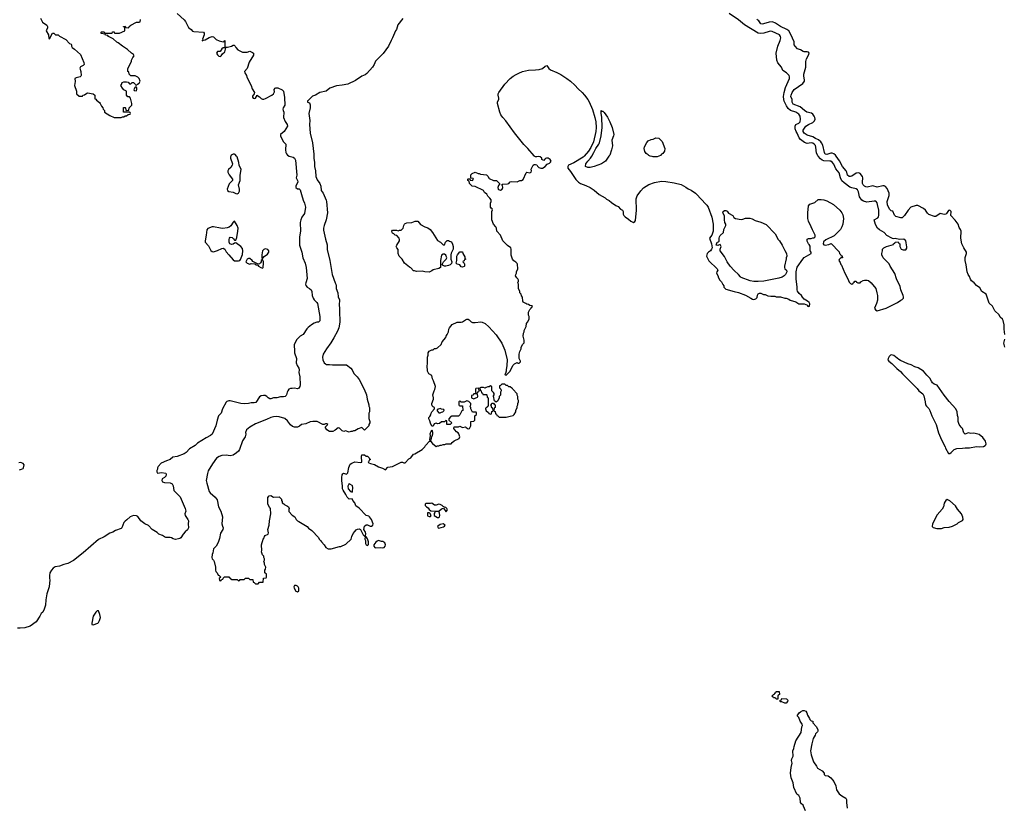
# Model space of a CAD drawing. Header units: inches. Extents: x 1793441 to 1900654, y 320892 to 470514.
# Tile 54 of 99: x 1843623 to 1857687, y 390716 to 401948. Entities that reach past the tile are written whole.
import ezdxf

# ---------------------------------------------------------------- set-up
doc = ezdxf.new("R2010")
doc.units = ezdxf.units.IN
doc.header["$MEASUREMENT"] = 0
for name, color, linetype in [('B8349', 7, 'Continuous'), ('B8359', 7, 'Continuous'), ('B8440', 7, 'Continuous'), ('B8450', 7, 'Continuous')]:
    doc.layers.add(name, color=color, linetype=linetype)

msp = doc.modelspace()

# ---------------------------------------------------------------- linework, layer by layer
at = {"layer": 'B8349', "color": 5}
for points, elevation in [([(1847472, 400000), (1847530, 399983), (1847550, 399971), (1847564, 399944), (1847581, 399730), (1847570, 399690), (1847593, 399653), (1847594, 399634), (1847568, 399572), (1847569, 399550), (1847590, 399533), (1847613, 399533), (1847630, 399521), (1847646, 399450), (1847670, 399370), (1847690, 399330), (1847704, 399270), (1847690, 399182), (1847652, 399128), (1847638, 399090), (1847630, 399050), (1847634, 398930), (1847620, 398850), (1847620, 398730), (1847654, 398630), (1847666, 398546), (1847699, 398470), (1847714, 398410), (1847727, 398253), (1847708, 398192), (1847706, 398170), (1847710, 398152), (1847727, 398130), (1847763, 398110), (1847784, 398090), (1847794, 398066), (1847799, 398010), (1847815, 397970), (1847829, 397949), (1847868, 397910), (1847875, 397895), (1847910, 397710), (1847910, 397650), (1847890, 397630), (1847867, 397627), (1847827, 397613), (1847789, 397591), (1847745, 397555), (1847725, 397535), (1847670, 397454), (1847630, 397428), (1847580, 397380), (1847544, 397310), (1847542, 397290), (1847550, 397230), (1847548, 397190), (1847577, 397110), (1847573, 397050), (1847585, 397010), (1847610, 396970), (1847615, 396950), (1847612, 396910), (1847624, 396850), (1847628, 396732), (1847622, 396710), (1847610, 396689), (1847590, 396679), (1847550, 396689), (1847517, 396683), (1847490, 396684), (1847469, 396671), (1847451, 396650), (1847441, 396630), (1847435, 396590), (1847430, 396583), (1847415, 396570), (1847390, 396563), (1847350, 396564), (1847294, 396550), (1847250, 396547), (1847210, 396536), (1847196, 396536), (1847170, 396547), (1847155, 396570), (1847130, 396582), (1847104, 396584), (1847070, 396578), (1847050, 396564), (1846996, 396484), (1846970, 396475), (1846930, 396479), (1846890, 396467), (1846830, 396463), (1846779, 396470), (1846630, 396508), (1846610, 396508), (1846582, 396498), (1846570, 396489), (1846519, 396390), (1846499, 396330), (1846464, 396290), (1846442, 396230), (1846426, 396150), (1846370, 396032), (1846350, 396010), (1846284, 395976), (1846161, 395899), (1846130, 395869), (1846050, 395820), (1846000, 395770), (1845971, 395749), (1845870, 395713), (1845810, 395699), (1845770, 395670), (1845718, 395650), (1845645, 395615), (1845602, 395570), (1845592, 395550), (1845592, 395530), (1845582, 395510), (1845582, 395490), (1845590, 395474), (1845650, 395481), (1845710, 395471), (1845716, 395456), (1845710, 395429), (1845690, 395409), (1845658, 395390), (1845651, 395370), (1845661, 395350), (1845690, 395339), (1845770, 395334), (1845799, 395319), (1845814, 395294), (1845826, 395226), (1845917, 395137), (1845941, 395070), (1845988, 394970), (1845994, 394930), (1845983, 394890), (1845988, 394870), (1846025, 394810), (1846032, 394792), (1846029, 394750), (1846035, 394690), (1846018, 394662), (1845986, 394634), (1845959, 394601), (1845923, 394550), (1845910, 394539), (1845890, 394533), (1845846, 394526), (1845813, 394533), (1845789, 394549), (1845770, 394554), (1845710, 394555), (1845690, 394562), (1845663, 394583), (1845610, 394604), (1845587, 394627), (1845514, 394670), (1845464, 394724), (1845410, 394750), (1845354, 394790), (1845310, 394853), (1845290, 394864), (1845250, 394869), (1845202, 394850), (1845155, 394805), (1845130, 394789), (1845111, 394770), (1845082, 394690), (1845070, 394682), (1844990, 394655), (1844952, 394630), (1844910, 394614), (1844830, 394565), (1844750, 394526), (1844530, 394333), (1844390, 394225), (1844310, 394185), (1844251, 394169), (1844190, 394144), (1844127, 394133), (1844103, 394117), (1844078, 394090), (1844051, 394050), (1844046, 394010), (1844046, 393970), (1844051, 393950), (1844043, 393850), (1844008, 393752), (1843995, 393665), (1843991, 393590), (1843971, 393529), (1843951, 393490), (1843930, 393468), (1843911, 393430), (1843856, 393350), (1843770, 393289), (1843694, 393266), (1843630, 393258), (1843590, 393260)], 240), ([(1847823, 400000), (1847823, 399970), (1847834, 399910), (1847836, 399850), (1847848, 399790), (1847854, 399710), (1847870, 399661), (1847910, 399610), (1847922, 399570), (1847928, 399510), (1847959, 399470), (1847999, 399370), (1848003, 399350), (1848019, 399190), (1848001, 399090), (1847970, 399008), (1847963, 398970), (1847964, 398944), (1847990, 398812), (1848014, 398734), (1848015, 398665), (1848052, 398510), (1848085, 398310), (1848128, 398190), (1848139, 398170), (1848143, 398150), (1848141, 398110), (1848165, 398050), (1848170, 397992), (1848193, 397950), (1848185, 397870), (1848193, 397830), (1848191, 397790), (1848196, 397630), (1848183, 397550), (1848161, 397499), (1848110, 397405), (1848066, 397334), (1848003, 397250), (1847957, 397170), (1847947, 397130), (1847951, 397091), (1847972, 397050), (1847990, 397032), (1848006, 397026), (1848050, 397026), (1848090, 397019), (1848290, 397018), (1848354, 396974), (1848372, 396950), (1848397, 396897), (1848445, 396850), (1848471, 396810), (1848545, 396670), (1848576, 396590), (1848585, 396530), (1848611, 396450), (1848611, 396430), (1848618, 396410), (1848618, 396350), (1848611, 396330), (1848612, 396252), (1848622, 396210), (1848622, 396190), (1848612, 396170), (1848612, 396150), (1848550, 396086), (1848510, 396126), (1848455, 396105), (1848410, 396078), (1848390, 396078), (1848372, 396068), (1848353, 396067), (1848330, 396058), (1848275, 396075), (1848251, 396069), (1848230, 396075), (1848190, 396115), (1848170, 396122), (1848130, 396088), (1848094, 396070), (1848050, 396069), (1848008, 396090), (1847988, 396130), (1848026, 396170), (1848010, 396175), (1847990, 396175), (1847970, 396166), (1847953, 396167), (1847870, 396209), (1847809, 396209), (1847770, 396205), (1847710, 396179), (1847650, 396167), (1847617, 396143), (1847590, 396132), (1847550, 396129), (1847521, 396141), (1847490, 396165), (1847450, 396219), (1847410, 396253), (1847330, 396279), (1847290, 396281), (1847250, 396276), (1847210, 396266), (1847150, 396237), (1846990, 396176), (1846910, 396129), (1846863, 396090), (1846847, 396053), (1846853, 396030), (1846843, 395990), (1846807, 395933), (1846763, 395810), (1846750, 395789), (1846719, 395761), (1846670, 395732), (1846630, 395720), (1846572, 395732), (1846510, 395727), (1846470, 395712), (1846435, 395685), (1846375, 395605), (1846316, 395504), (1846304, 395470), (1846288, 395370), (1846295, 395330), (1846330, 395210), (1846344, 395190), (1846413, 395130), (1846442, 395090), (1846462, 394990), (1846497, 394930), (1846519, 394850), (1846511, 394751), (1846518, 394718), (1846531, 394690), (1846526, 394670), (1846490, 394618), (1846478, 394542), (1846458, 394482), (1846430, 394430), (1846408, 394412), (1846391, 394390), (1846383, 394337), (1846371, 394310), (1846365, 394270), (1846372, 394250), (1846391, 394231), (1846402, 394210), (1846418, 394130), (1846418, 394090), (1846425, 394070), (1846442, 394050), (1846458, 394018), (1846473, 394013), (1846494, 393990), (1846474, 393970), (1846478, 393938), (1846490, 393934), (1846502, 393938), (1846507, 393953), (1846522, 393958), (1846527, 393973), (1846548, 393992), (1846610, 393994), (1846618, 393978), (1846633, 393973), (1846638, 393958), (1846650, 393954), (1846730, 393954), (1846750, 393934), (1846762, 393938), (1846770, 393954), (1846830, 393954), (1846850, 393972), (1846890, 393972), (1846910, 393954), (1846953, 393953), (1846958, 393918), (1846973, 393913), (1846990, 393894), (1847030, 393894), (1847050, 393914), (1847090, 393914), (1847102, 393918), (1847107, 393973), (1847142, 393978), (1847146, 393990), (1847146, 394030), (1847126, 394050), (1847126, 394090), (1847136, 394104), (1847138, 394130), (1847118, 394170), (1847118, 394190), (1847108, 394210), (1847118, 394230), (1847118, 394250), (1847108, 394270), (1847108, 394290), (1847089, 394309), (1847078, 394350), (1847082, 394370), (1847078, 394450), (1847102, 394530), (1847115, 394550), (1847118, 394570), (1847130, 394582), (1847170, 394602), (1847178, 394622), (1847169, 394670), (1847185, 394730), (1847189, 394790), (1847208, 394890), (1847207, 394967), (1847190, 394986), (1847168, 395030), (1847167, 395127), (1847186, 395150), (1847212, 395152), (1847250, 395132), (1847330, 395134), (1847360, 395100), (1847364, 395084), (1847374, 395070), (1847374, 395050), (1847397, 395037), (1847410, 395022), (1847450, 395002), (1847462, 394990), (1847471, 394970), (1847465, 394955), (1847466, 394926), (1847515, 394875), (1847551, 394850), (1847572, 394810), (1847591, 394791), (1847610, 394785), (1847730, 394711), (1847747, 394687), (1847794, 394654), (1847890, 394552), (1847902, 394530), (1847925, 394505), (1847932, 394490), (1847972, 394450), (1847994, 394410), (1848030, 394392), (1848070, 394392), (1848190, 394426), (1848212, 394428), (1848282, 394458), (1848358, 394530), (1848368, 394570), (1848388, 394610), (1848410, 394642), (1848430, 394662), (1848450, 394674), (1848470, 394678), (1848492, 394670), (1848530, 394594), (1848550, 394574), (1848562, 394578), (1848568, 394610), (1848562, 394630), (1848539, 394670), (1848550, 394718), (1848570, 394736), (1848590, 394734), (1848630, 394715), (1848650, 394715), (1848669, 394730), (1848672, 394748), (1848649, 394810), (1848621, 394850), (1848610, 394858), (1848570, 394867), (1848470, 394972), (1848425, 395005), (1848409, 395050), (1848381, 395081), (1848370, 395108), (1848330, 395102), (1848298, 395130), (1848282, 395170), (1848242, 395230), (1848235, 395250), (1848235, 395285), (1848222, 395370), (1848222, 395410), (1848229, 395451), (1848236, 395464), (1848250, 395472), (1848290, 395458), (1848310, 395478), (1848325, 395555), (1848341, 395599), (1848365, 395615), (1848410, 395636), (1848490, 395623), (1848508, 395630), (1848505, 395710), (1848510, 395734), (1848550, 395734), (1848570, 395714), (1848590, 395714), (1848613, 395693), (1848618, 395678), (1848634, 395670), (1848618, 395662), (1848604, 395636), (1848602, 395630), (1848610, 395622), (1848634, 395610), (1848690, 395598), (1848750, 395564), (1848805, 395545), (1848850, 395522), (1848883, 395557), (1848946, 395570), (1849070, 395632), (1849090, 395632), (1849110, 395622), (1849130, 395622), (1849182, 395678), (1849210, 395692), (1849250, 395745), (1849269, 395751), (1849370, 395812), (1849408, 395850), (1849418, 395870), (1849430, 395878), (1849470, 395925), (1849486, 395930), (1849482, 395950), (1849489, 396010), (1849487, 396033), (1849489, 396051), (1849502, 396070), (1849510, 396094), (1849520, 396060), (1849519, 396030), (1849510, 395998), (1849504, 395996), (1849502, 395970), (1849491, 395930), (1849517, 395897), (1849570, 395854), (1849590, 395862), (1849610, 395862), (1849630, 395872), (1849650, 395872), (1849670, 395882), (1849696, 395884), (1849713, 395893), (1849787, 395893), (1849798, 395910), (1849830, 395936), (1849898, 395970), (1849908, 395990), (1849896, 396036), (1849888, 396048), (1849863, 396063), (1849838, 396090), (1849826, 396110), (1849827, 396133), (1849890, 396134), (1849910, 396142), (1849950, 396125), (1849990, 396134), (1850000, 396127)], 260), ([(1846639, 400000), (1846635, 399990), (1846636, 399970), (1846660, 399890), (1846657, 399870), (1846640, 399840), (1846607, 399810), (1846594, 399790), (1846596, 399770), (1846613, 399733), (1846661, 399670), (1846661, 399650), (1846614, 399606), (1846588, 399528), (1846591, 399510), (1846610, 399496), (1846670, 399487), (1846710, 399466), (1846730, 399463), (1846750, 399471), (1846762, 399498), (1846761, 399530), (1846750, 399590), (1846770, 399650), (1846770, 399730), (1846785, 399810), (1846757, 399870), (1846752, 399910), (1846729, 399990), (1846721, 400000)], 240), ([(1850000, 396502), (1849970, 396488), (1849950, 396486), (1849927, 396487), (1849910, 396506), (1849894, 396490), (1849894, 396450), (1849898, 396438), (1849910, 396434), (1849950, 396434), (1849952, 396368), (1849938, 396362), (1849910, 396306), (1849892, 396288), (1849790, 396288), (1849780, 396280), (1849754, 396250), (1849754, 396230), (1849794, 396190), (1849770, 396166), (1849730, 396166), (1849726, 396170), (1849726, 396210), (1849722, 396222), (1849710, 396226), (1849690, 396206), (1849650, 396206), (1849620, 396180), (1849590, 396178), (1849570, 396188), (1849545, 396175), (1849530, 396146), (1849510, 396146), (1849490, 396186), (1849482, 396222), (1849468, 396250), (1849468, 396270), (1849480, 396280), (1849496, 396304), (1849498, 396330), (1849508, 396350), (1849546, 396390), (1849546, 396410), (1849530, 396418), (1849515, 396435), (1849509, 396450), (1849509, 396469), (1849535, 396530), (1849535, 396550), (1849522, 396590), (1849542, 396650), (1849553, 396667), (1849562, 396710), (1849535, 396790), (1849519, 396819), (1849510, 396866), (1849469, 396890), (1849455, 396910), (1849449, 396930), (1849442, 397010), (1849449, 397030), (1849448, 397128), (1849456, 397156), (1849458, 397190), (1849470, 397214), (1849508, 397232), (1849527, 397233), (1849548, 397252), (1849570, 397252), (1849590, 397262), (1849642, 397310), (1849655, 397350), (1849708, 397410), (1849714, 397430), (1849730, 397451), (1849746, 397490), (1849753, 397527), (1849764, 397550), (1849802, 397598), (1849870, 397631), (1849930, 397628), (1849948, 397632), (1849990, 397663), (1850000, 397667)], 260), ([(1843619, 395521), (1843650, 395528), (1843670, 395540), (1843678, 395550), (1843687, 395590), (1843670, 395611), (1843650, 395621), (1843630, 395625), (1843610, 395622)], 220)]:
    msp.add_lwpolyline(points, dxfattribs=dict(at, elevation=elevation))
for points, elevation in [([(1846690, 399075), (1846670, 399059), (1846637, 399003), (1846615, 398985), (1846585, 398975), (1846526, 398966), (1846490, 398970), (1846390, 398992), (1846370, 398990), (1846310, 398967), (1846294, 398946), (1846286, 398870), (1846270, 398790), (1846274, 398770), (1846319, 398719), (1846352, 398652), (1846370, 398637), (1846390, 398635), (1846450, 398652), (1846510, 398680), (1846530, 398685), (1846553, 398673), (1846573, 398633), (1846612, 398592), (1846670, 398519), (1846690, 398507), (1846750, 398503), (1846769, 398511), (1846778, 398522), (1846806, 398594), (1846812, 398648), (1846803, 398683), (1846781, 398710), (1846710, 398762), (1846690, 398755), (1846670, 398741), (1846650, 398736), (1846626, 398746), (1846613, 398770), (1846614, 398810), (1846621, 398830), (1846630, 398842), (1846656, 398836), (1846678, 398818), (1846690, 398801), (1846710, 398802), (1846723, 398837), (1846739, 398930), (1846741, 398970), (1846730, 399008), (1846693, 399073)], 240), ([(1849670, 398734), (1849690, 398734), (1849707, 398773), (1849730, 398794), (1849750, 398794), (1849764, 398784), (1849790, 398774), (1849805, 398745), (1849816, 398710), (1849815, 398670), (1849786, 398614), (1849782, 398590), (1849782, 398530), (1849796, 398490), (1849791, 398469), (1849770, 398449), (1849750, 398439), (1849711, 398429), (1849689, 398429), (1849662, 398442), (1849658, 398450), (1849660, 398460), (1849675, 398490), (1849715, 398530), (1849724, 398550), (1849708, 398588), (1849690, 398598), (1849670, 398598), (1849650, 398586), (1849632, 398512), (1849634, 398410), (1849610, 398395), (1849530, 398375), (1849510, 398361), (1849470, 398345), (1849409, 398349), (1849370, 398359), (1849290, 398353), (1849260, 398360), (1849250, 398364), (1849210, 398404), (1849190, 398414), (1849119, 398470), (1849084, 398530), (1849044, 398570), (1849030, 398610), (1849029, 398669), (1849009, 398690), (1849002, 398710), (1849009, 398730), (1849049, 398790), (1849049, 398810), (1849042, 398830), (1849010, 398866), (1848986, 398870), (1848966, 398890), (1848950, 398898), (1848942, 398910), (1848938, 398930), (1848950, 398942), (1849004, 398944), (1849030, 398932), (1849050, 398942), (1849070, 398945), (1849098, 398970), (1849109, 399011), (1849119, 399030), (1849130, 399039), (1849152, 399048), (1849226, 399054), (1849273, 399073), (1849310, 399073), (1849350, 399025), (1849412, 398990), (1849454, 398974), (1849485, 398950), (1849521, 398910), (1849590, 398794), (1849633, 398773)], 260), ([(1847130, 398677), (1847110, 398669), (1847091, 398650), (1847081, 398590), (1847082, 398550), (1847090, 398534), (1847095, 398545), (1847114, 398566), (1847162, 398598), (1847179, 398630), (1847179, 398650), (1847169, 398669)], 240), ([(1849950, 398415), (1849930, 398418), (1849910, 398448), (1849870, 398455), (1849859, 398470), (1849869, 398510), (1849869, 398570), (1849874, 398590), (1849910, 398634), (1849950, 398634), (1849952, 398610), (1849980, 398560), (1849982, 398542), (1849992, 398532), (1849990, 398526), (1849978, 398522), (1849973, 398507), (1849958, 398502), (1849954, 398490), (1849973, 398473), (1849978, 398458), (1849976, 398430), (1849970, 398422)], 260), ([(1846890, 398539), (1846872, 398530), (1846854, 398490), (1846874, 398470), (1846910, 398458), (1846930, 398465), (1846980, 398460), (1846994, 398454), (1846994, 398450), (1847022, 398442), (1847032, 398430), (1847065, 398410), (1847090, 398401), (1847102, 398410), (1847104, 398470), (1847104, 398490), (1847090, 398526), (1847072, 398508), (1847072, 398492), (1847064, 398476), (1847050, 398462), (1847030, 398455), (1846954, 398494), (1846942, 398510), (1846910, 398537)], 240), ([(1849630, 396395), (1849607, 396387), (1849593, 396387), (1849584, 396376), (1849584, 396364), (1849610, 396334), (1849630, 396334), (1849650, 396342), (1849666, 396350), (1849686, 396370), (1849682, 396382), (1849650, 396386)], 260), ([(1848330, 395326), (1848311, 395289), (1848315, 395250), (1848350, 395211), (1848370, 395202), (1848378, 395210), (1848380, 395270), (1848375, 395290), (1848370, 395297), (1848336, 395316)], 260), ([(1849510, 395046), (1849490, 395038), (1849430, 395038), (1849414, 395030), (1849414, 395010), (1849434, 394990), (1849457, 394977), (1849472, 394952), (1849493, 394933), (1849610, 394932), (1849650, 394965), (1849674, 394974), (1849710, 394926), (1849713, 394927), (1849734, 394950), (1849722, 394970), (1849710, 394982), (1849686, 394986), (1849686, 394990), (1849670, 394995), (1849655, 395010), (1849630, 395024), (1849610, 395029), (1849570, 395014), (1849550, 395015)], 260), ([(1849470, 394908), (1849450, 394906), (1849446, 394894), (1849450, 394862), (1849470, 394852), (1849490, 394854), (1849498, 394870), (1849480, 394900)], 260), ([(1849610, 394926), (1849570, 394926), (1849558, 394922), (1849554, 394910), (1849542, 394898), (1849542, 394870), (1849590, 394842), (1849610, 394842), (1849618, 394850), (1849622, 394870), (1849620, 394900)], 260), ([(1849670, 394748), (1849630, 394742), (1849592, 394710), (1849602, 394690), (1849610, 394686), (1849675, 394705), (1849690, 394714), (1849698, 394730)], 260), ([(1848570, 394566), (1848558, 394562), (1848552, 394530), (1848561, 394510), (1848563, 394470), (1848570, 394451), (1848590, 394441), (1848604, 394456), (1848605, 394490), (1848593, 394533)], 260), ([(1848750, 394509), (1848730, 394504), (1848711, 394489), (1848682, 394450), (1848682, 394430), (1848694, 394410), (1848710, 394405), (1848770, 394411), (1848810, 394405), (1848830, 394412), (1848842, 394430), (1848848, 394450), (1848839, 394479), (1848810, 394498), (1848790, 394498)], 260), ([(1847570, 393869), (1847550, 393869), (1847539, 393850), (1847541, 393830), (1847567, 393787), (1847590, 393778), (1847609, 393791), (1847609, 393830), (1847601, 393850), (1847590, 393861)], 260), ([(1844750, 393506), (1844730, 393506), (1844710, 393488), (1844671, 393430), (1844652, 393332), (1844654, 393310), (1844670, 393305), (1844738, 393330), (1844750, 393342), (1844762, 393370), (1844775, 393410), (1844767, 393453)], 260)]:
    msp.add_lwpolyline(points, close=True, dxfattribs=dict(at, elevation=elevation))
at = {"layer": 'B8359', "color": 5}
for points, elevation in [([(1850000, 397667), (1850010, 397670), (1850030, 397671), (1850044, 397664), (1850073, 397633), (1850090, 397624), (1850130, 397624), (1850210, 397633), (1850230, 397631), (1850271, 397610), (1850324, 397564), (1850428, 397450), (1850509, 397330), (1850553, 397230), (1850584, 397090), (1850583, 397010), (1850571, 396950), (1850572, 396930), (1850562, 396898), (1850554, 396890), (1850558, 396878), (1850570, 396874), (1850628, 396930), (1850669, 397010), (1850690, 397032), (1850730, 397054), (1850744, 397044), (1850756, 397044), (1850776, 397064), (1850778, 397070), (1850758, 397110), (1850758, 397170), (1850768, 397210), (1850788, 397250), (1850788, 397270), (1850810, 397314), (1850827, 397333), (1850828, 397370), (1850815, 397430), (1850818, 397470), (1850827, 397493), (1850828, 397512), (1850855, 397565), (1850862, 397610), (1850878, 397630), (1850898, 397670), (1850898, 397710), (1850889, 397730), (1850889, 397771), (1850908, 397810), (1850928, 397830), (1850935, 397845), (1850946, 397850), (1850942, 397862), (1850910, 397868), (1850890, 397882), (1850865, 397885), (1850850, 397898), (1850816, 397916), (1850808, 397928), (1850807, 397987), (1850790, 398006), (1850787, 398027), (1850768, 398050), (1850767, 398067), (1850748, 398110), (1850746, 398170), (1850738, 398190), (1850747, 398213), (1850748, 398230), (1850738, 398250), (1850723, 398263), (1850706, 398290), (1850708, 398312), (1850718, 398330), (1850718, 398350), (1850738, 398390), (1850735, 398455), (1850730, 398466), (1850708, 398488), (1850683, 398503), (1850662, 398530), (1850645, 398585), (1850644, 398670), (1850638, 398690), (1850590, 398722), (1850569, 398749), (1850522, 398790), (1850489, 398870), (1850439, 398930), (1850434, 398970), (1850424, 398990), (1850389, 399030), (1850368, 399092), (1850368, 399210), (1850375, 399235), (1850370, 399246), (1850356, 399256), (1850349, 399270), (1850348, 399330), (1850358, 399350), (1850356, 399376), (1850340, 399400), (1850309, 399429), (1850295, 399455), (1850263, 399483), (1850248, 399508), (1850127, 399567), (1850086, 399570), (1850048, 399608), (1850042, 399642), (1850026, 399650), (1850026, 399670), (1850030, 399674), (1850054, 399674), (1850058, 399658), (1850090, 399654), (1850106, 399670), (1850102, 399682), (1850066, 399686), (1850068, 399732), (1850088, 399752), (1850130, 399772), (1850172, 399752), (1850188, 399752), (1850204, 399744), (1850290, 399731), (1850310, 399712), (1850330, 399682), (1850390, 399654), (1850432, 399652), (1850474, 399610), (1850474, 399590), (1850460, 399580), (1850451, 399550), (1850456, 399530), (1850463, 399523), (1850490, 399515), (1850513, 399527), (1850524, 399550), (1850519, 399579), (1850506, 399590), (1850518, 399602), (1850590, 399605), (1850609, 399611), (1850629, 399631), (1850650, 399638), (1850730, 399632), (1850766, 399650), (1850790, 399652), (1850815, 399665), (1850858, 399762), (1850866, 399770), (1850910, 399761), (1850928, 399770), (1850935, 399790), (1850928, 399812), (1850958, 399870), (1850970, 399882), (1850990, 399882), (1851010, 399874), (1851017, 399857), (1851037, 399837), (1851066, 399826), (1851090, 399826), (1851127, 399850), (1851155, 399885), (1851190, 399899), (1851207, 399913), (1851212, 399930), (1851201, 399950), (1851170, 399970), (1851148, 399972), (1851133, 399967), (1851122, 399958), (1851110, 399938), (1851082, 399950), (1851079, 399970), (1851058, 399990), (1851030, 399997), (1851010, 399989), (1850990, 399989), (1850973, 400000)], 260), ([(1851684, 400000), (1851670, 399984), (1851536, 399904), (1851462, 399870), (1851452, 399850), (1851452, 399830), (1851470, 399802), (1851490, 399782), (1851568, 399668), (1851606, 399626), (1851631, 399611), (1851710, 399581), (1851772, 399550), (1851830, 399512), (1851902, 399450), (1851985, 399405), (1852006, 399386), (1852045, 399365), (1852077, 399337), (1852137, 399297), (1852170, 399282), (1852205, 399245), (1852232, 399230), (1852242, 399210), (1852242, 399170), (1852251, 399150), (1852270, 399131), (1852321, 399101), (1852351, 399070), (1852390, 399054), (1852410, 399066), (1852417, 399083), (1852431, 399230), (1852429, 399390), (1852445, 399435), (1852497, 399503), (1852535, 399545), (1852610, 399594), (1852690, 399625), (1852790, 399642), (1852850, 399640), (1852970, 399619), (1853070, 399595), (1853138, 399558), (1853170, 399534), (1853215, 399515), (1853274, 399470), (1853373, 399373), (1853408, 399330), (1853440, 399300), (1853459, 399270), (1853510, 399130), (1853529, 399030), (1853529, 398930), (1853509, 398871), (1853478, 398830), (1853504, 398750), (1853512, 398690), (1853506, 398670), (1853491, 398650), (1853461, 398630), (1853443, 398610), (1853431, 398570), (1853465, 398505), (1853586, 398390), (1853594, 398370), (1853582, 398350), (1853578, 398330), (1853595, 398295), (1853603, 398263), (1853622, 398230), (1853645, 398205), (1853666, 398166), (1853682, 398150), (1853682, 398130), (1853710, 398102), (1853830, 398065), (1853890, 398051), (1853990, 398017), (1854065, 397970), (1854090, 397959), (1854110, 397955), (1854138, 397962), (1854159, 397981), (1854163, 398017), (1854170, 398034), (1854190, 398042), (1854210, 398042), (1854245, 398025), (1854270, 398022), (1854310, 398005), (1854350, 397998), (1854410, 397998), (1854430, 397991), (1854491, 397991), (1854550, 397971), (1854571, 397971), (1854610, 397958), (1854630, 397945), (1854710, 397918), (1854750, 397892), (1854830, 397892), (1854874, 397870), (1854878, 397858), (1854890, 397854), (1854902, 397858), (1854908, 397890), (1854898, 397910), (1854878, 397930), (1854830, 397958), (1854805, 397985), (1854790, 398008), (1854758, 398038), (1854735, 398070), (1854729, 398090), (1854729, 398130), (1854716, 398250), (1854715, 398350), (1854727, 398413), (1854810, 398530), (1854830, 398551), (1854928, 398610), (1854928, 398630), (1854915, 398650), (1854916, 398716), (1854900, 398740), (1854889, 398749), (1854870, 398786), (1854870, 398814), (1854890, 398822), (1854930, 398822), (1854950, 398834), (1854970, 398834), (1854986, 398850), (1854986, 398870), (1854978, 398890), (1854946, 398946), (1854929, 398990), (1854889, 399070), (1854881, 399110), (1854880, 399190), (1854892, 399290), (1854910, 399316), (1854980, 399340), (1855030, 399379), (1855070, 399383), (1855110, 399377), (1855150, 399364), (1855245, 399310), (1855338, 399230), (1855366, 399190), (1855380, 399160), (1855391, 399110), (1855379, 399030), (1855365, 398990), (1855347, 398953), (1855258, 398862), (1855136, 398804), (1855106, 398774), (1855098, 398750), (1855110, 398732), (1855130, 398731), (1855180, 398740), (1855212, 398752), (1855330, 398634), (1855334, 398610), (1855354, 398590), (1855358, 398578), (1855370, 398574), (1855374, 398550), (1855370, 398546), (1855350, 398546), (1855330, 398526), (1855322, 398510), (1855342, 398482), (1855350, 398454), (1855362, 398442), (1855407, 398327), (1855452, 398250), (1855470, 398202), (1855490, 398182), (1855510, 398174), (1855522, 398178), (1855526, 398190), (1855542, 398198), (1855550, 398214), (1855570, 398214), (1855578, 398198), (1855593, 398193), (1855627, 398193), (1855636, 398204), (1855670, 398225), (1855690, 398231), (1855729, 398231), (1855745, 398225), (1855785, 398190), (1855851, 398110), (1855867, 398050), (1855875, 398010), (1855875, 397945), (1855862, 397898), (1855834, 397830), (1855845, 397805), (1855870, 397792), (1855998, 397830), (1856162, 397910), (1856210, 397945), (1856230, 397952), (1856248, 397970), (1856249, 397990), (1856242, 398010), (1856209, 398089), (1856197, 398137), (1856146, 398246), (1856125, 398325), (1856055, 398430), (1856043, 398463), (1855958, 398550), (1855938, 398590), (1855938, 398610), (1855948, 398650), (1855948, 398672), (1855966, 398690), (1856006, 398710), (1856102, 398738), (1856106, 398750), (1856122, 398758), (1856126, 398770), (1856133, 398773), (1856170, 398774), (1856178, 398758), (1856194, 398750), (1856194, 398710), (1856212, 398672), (1856240, 398660), (1856279, 398661), (1856295, 398685), (1856295, 398710), (1856288, 398730), (1856287, 398767), (1856278, 398790), (1856250, 398815), (1856188, 398808), (1856130, 398824), (1856110, 398819), (1856090, 398822), (1856082, 398830), (1856010, 398866), (1855970, 398909), (1855906, 398946), (1855875, 398970), (1855846, 399026), (1855829, 399090), (1855881, 399119), (1855890, 399131), (1855895, 399150), (1855894, 399230), (1855877, 399310), (1855870, 399332), (1855858, 399350), (1855850, 399356), (1855830, 399359), (1855725, 399345), (1855676, 399356), (1855651, 399371), (1855620, 399420), (1855605, 399490), (1855590, 399517), (1855570, 399534), (1855510, 399546), (1855479, 399559), (1855398, 399618), (1855368, 399648), (1855349, 399689), (1855330, 399760), (1855280, 399820), (1855250, 399886), (1855230, 399913), (1855210, 399927), (1855194, 399930), (1855110, 399935), (1855084, 399944), (1855061, 399961), (1855029, 400000)], 260), ([(1852040, 400000), (1851990, 399930), (1851935, 399890), (1851830, 399850), (1851770, 399839), (1851739, 399839), (1851706, 399850), (1851708, 399888), (1851739, 399930), (1851777, 399970), (1851795, 400000)], 260), ([(1852754, 400000), (1852730, 399988), (1852670, 399988), (1852656, 399996), (1852630, 399998), (1852626, 400000)], 260), ([(1857695, 397455), (1857686, 397530), (1857685, 397590), (1857673, 397653), (1857662, 397670), (1857630, 397702), (1857614, 397734), (1857552, 397792), (1857517, 397857), (1857470, 397902), (1857429, 398030), (1857368, 398068), (1857337, 398117), (1857290, 398153), (1857257, 398190), (1857217, 398217), (1857202, 398242), (1857190, 398282), (1857169, 398310), (1857156, 398350), (1857143, 398450), (1857129, 398511), (1857129, 398551), (1857149, 398610), (1857149, 398630), (1857109, 398690), (1857081, 398750), (1857064, 398830), (1857069, 398930), (1857062, 398950), (1857042, 398982), (1857029, 399029), (1856985, 399085), (1856924, 399150), (1856926, 399210), (1856920, 399220), (1856910, 399229), (1856890, 399222), (1856861, 399179), (1856850, 399170), (1856830, 399166), (1856770, 399179), (1856710, 399139), (1856690, 399139), (1856608, 399168), (1856590, 399184), (1856559, 399230), (1856534, 399250), (1856450, 399295), (1856430, 399295), (1856350, 399270), (1856313, 399230), (1856261, 399150), (1856230, 399119), (1856210, 399118), (1856137, 399137), (1856118, 399158), (1856095, 399215), (1856070, 399220), (1856050, 399236), (1856020, 399300), (1856016, 399350), (1856040, 399440), (1856042, 399470), (1856016, 399536), (1855990, 399567), (1855970, 399576), (1855950, 399577), (1855870, 399557), (1855810, 399575), (1855730, 399556), (1855710, 399560), (1855690, 399570), (1855670, 399590), (1855663, 399610), (1855659, 399630), (1855666, 399690), (1855659, 399710), (1855630, 399751), (1855610, 399761), (1855570, 399757), (1855510, 399712), (1855490, 399708), (1855470, 399711), (1855449, 399729), (1855439, 399770), (1855428, 399790), (1855376, 399850), (1855331, 399931), (1855286, 400000)], 240), ([(1857696, 397270), (1857679, 397330), (1857694, 397386)], 240), ([(1850000, 396127), (1850030, 396106), (1850050, 396112), (1850069, 396150), (1850068, 396212), (1850110, 396214), (1850126, 396230), (1850126, 396290), (1850146, 396310), (1850146, 396330), (1850142, 396342), (1850130, 396346), (1850090, 396346), (1850068, 396390), (1850067, 396407), (1850058, 396430), (1850066, 396450), (1850066, 396470), (1850036, 396496), (1850010, 396506), (1850000, 396502)], 260), ([(1854849, 390650), (1854820, 390720), (1854812, 390732), (1854790, 390750), (1854777, 390770), (1854769, 390830), (1854750, 390868), (1854722, 390890), (1854682, 390982), (1854672, 391052), (1854644, 391124), (1854633, 391190), (1854641, 391270), (1854656, 391330), (1854646, 391370), (1854650, 391392), (1854669, 391431), (1854665, 391510), (1854679, 391541), (1854683, 391570), (1854709, 391650), (1854784, 391770), (1854794, 391850), (1854802, 391870), (1854798, 391890), (1854769, 391930), (1854750, 391986), (1854728, 392010), (1854740, 392020), (1854758, 392050), (1854775, 392065), (1854810, 392082), (1854830, 392082), (1854850, 392074), (1854865, 392050), (1854875, 392015), (1854905, 391970), (1854910, 391954), (1854930, 391934), (1854953, 391933), (1854954, 391910), (1855006, 391850), (1855025, 391810), (1855025, 391790), (1855020, 391780), (1854991, 391750), (1854985, 391730), (1854955, 391685), (1854936, 391610), (1854919, 391510), (1854927, 391450), (1854961, 391350), (1855005, 391290), (1855020, 391260), (1855084, 391224), (1855114, 391190), (1855114, 391170), (1855130, 391154), (1855170, 391152), (1855210, 391121), (1855234, 391094), (1855251, 391070), (1855279, 391010), (1855291, 390950), (1855330, 390892), (1855364, 390864), (1855425, 390830), (1855433, 390813), (1855431, 390770), (1855443, 390690)], 240)]:
    msp.add_lwpolyline(points, dxfattribs=dict(at, elevation=elevation))
for points, elevation in [([(1853930, 399096), (1853950, 399099), (1853990, 399115), (1854052, 399112), (1854084, 399104), (1854130, 399083), (1854210, 399056), (1854283, 399023), (1854412, 398892), (1854456, 398810), (1854475, 398790), (1854515, 398730), (1854550, 398652), (1854578, 398610), (1854582, 398570), (1854573, 398547), (1854573, 398533), (1854547, 398430), (1854546, 398410), (1854552, 398390), (1854574, 398370), (1854582, 398350), (1854562, 398310), (1854542, 398290), (1854512, 398270), (1854464, 398256), (1854250, 398216), (1854170, 398209), (1854110, 398209), (1854059, 398219), (1853930, 398269), (1853918, 398278), (1853892, 398312), (1853827, 398367), (1853770, 398430), (1853729, 398490), (1853689, 398569), (1853628, 398650), (1853628, 398670), (1853642, 398710), (1853630, 398738), (1853597, 398723), (1853569, 398730), (1853585, 398770), (1853605, 398775), (1853613, 398787), (1853612, 398830), (1853618, 398850), (1853630, 398867), (1853677, 398910), (1853682, 398950), (1853709, 399010), (1853709, 399030), (1853695, 399050), (1853689, 399090), (1853688, 399148), (1853668, 399190), (1853669, 399211), (1853690, 399222), (1853710, 399222), (1853730, 399214), (1853745, 399185), (1853810, 399152), (1853825, 399125), (1853848, 399108)], 260), ([(1856070, 397164), (1856061, 397159), (1856041, 397139), (1856027, 397110), (1856024, 397090), (1856036, 397070), (1856081, 397041), (1856150, 396966), (1856205, 396925), (1856231, 396890), (1856442, 396682), (1856465, 396650), (1856525, 396605), (1856537, 396577), (1856557, 396490), (1856560, 396450), (1856574, 396430), (1856610, 396394), (1856623, 396370), (1856653, 396290), (1856713, 396170), (1856748, 396048), (1856791, 395951), (1856841, 395850), (1856846, 395830), (1856890, 395752), (1856910, 395752), (1856930, 395766), (1856970, 395811), (1857010, 395827), (1857088, 395828), (1857130, 395836), (1857190, 395835), (1857290, 395852), (1857330, 395847), (1857390, 395853), (1857414, 395866), (1857423, 395877), (1857429, 395890), (1857425, 395910), (1857417, 395930), (1857381, 395981), (1857330, 396024), (1857250, 396042), (1857210, 396039), (1857170, 396048), (1857130, 396029), (1857110, 396048), (1857088, 396110), (1857069, 396129), (1857042, 396170), (1857029, 396210), (1857028, 396268), (1857016, 396296), (1857014, 396350), (1856994, 396390), (1856897, 396497), (1856827, 396587), (1856730, 396728), (1856685, 396745), (1856662, 396762), (1856645, 396785), (1856624, 396830), (1856579, 396870), (1856533, 396930), (1856455, 396975), (1856410, 396991), (1856358, 397018), (1856310, 397033), (1856204, 397084), (1856178, 397098), (1856110, 397154)], 260), ([(1850170, 396686), (1850138, 396682), (1850134, 396670), (1850134, 396630), (1850138, 396618), (1850150, 396614), (1850162, 396618), (1850167, 396633), (1850182, 396638), (1850186, 396650), (1850182, 396682)], 260), ([(1850550, 396746), (1850510, 396746), (1850490, 396726), (1850478, 396722), (1850474, 396690), (1850494, 396670), (1850502, 396650), (1850492, 396630), (1850491, 396589), (1850473, 396567), (1850472, 396548), (1850453, 396507), (1850430, 396486), (1850407, 396507), (1850400, 396520), (1850396, 396556), (1850388, 396568), (1850398, 396590), (1850398, 396610), (1850390, 396626), (1850366, 396650), (1850366, 396710), (1850350, 396718), (1850330, 396706), (1850310, 396706), (1850284, 396696), (1850270, 396686), (1850250, 396698), (1850210, 396698), (1850194, 396690), (1850198, 396658), (1850214, 396650), (1850218, 396618), (1850233, 396613), (1850238, 396598), (1850250, 396594), (1850290, 396594), (1850294, 396590), (1850298, 396558), (1850314, 396550), (1850314, 396430), (1850298, 396422), (1850294, 396410), (1850278, 396402), (1850274, 396390), (1850285, 396365), (1850318, 396338), (1850325, 396325), (1850350, 396314), (1850362, 396318), (1850367, 396353), (1850382, 396358), (1850386, 396370), (1850382, 396402), (1850367, 396407), (1850358, 396438), (1850346, 396450), (1850362, 396458), (1850367, 396473), (1850390, 396474), (1850398, 396458), (1850414, 396450), (1850414, 396410), (1850398, 396402), (1850394, 396370), (1850398, 396358), (1850413, 396353), (1850418, 396318), (1850433, 396313), (1850438, 396298), (1850453, 396293), (1850470, 396274), (1850570, 396272), (1850630, 396285), (1850670, 396298), (1850688, 396310), (1850708, 396350), (1850708, 396370), (1850728, 396410), (1850728, 396430), (1850738, 396450), (1850738, 396470), (1850746, 396490), (1850746, 396510), (1850738, 396530), (1850738, 396570), (1850728, 396588), (1850727, 396607), (1850666, 396670), (1850662, 396682), (1850650, 396686), (1850630, 396706), (1850610, 396706), (1850590, 396726), (1850570, 396726)], 260), ([(1850150, 396606), (1850110, 396606), (1850093, 396587), (1850078, 396582), (1850074, 396550), (1850110, 396534), (1850130, 396542), (1850162, 396558), (1850166, 396570), (1850162, 396602)], 260), ([(1856870, 395095), (1856850, 395082), (1856841, 395070), (1856830, 395046), (1856818, 394990), (1856800, 394960), (1856730, 394879), (1856661, 394750), (1856658, 394710), (1856670, 394698), (1856724, 394684), (1856790, 394684), (1856830, 394697), (1856898, 394702), (1856945, 394715), (1857012, 394748), (1857033, 394767), (1857090, 394798), (1857099, 394810), (1857095, 394845), (1857075, 394890), (1857019, 394959), (1856990, 395006), (1856910, 395077)], 260), ([(1854430, 392246), (1854422, 392262), (1854410, 392266), (1854390, 392266), (1854382, 392282), (1854366, 392290), (1854382, 392298), (1854386, 392310), (1854402, 392318), (1854410, 392334), (1854422, 392338), (1854430, 392354), (1854470, 392354), (1854474, 392310), (1854458, 392302), (1854454, 392290), (1854454, 392250), (1854450, 392246)], 240), ([(1854570, 392188), (1854550, 392189), (1854510, 392206), (1854490, 392206), (1854486, 392210), (1854487, 392233), (1854502, 392238), (1854510, 392254), (1854574, 392250), (1854594, 392230), (1854592, 392210)], 240)]:
    msp.add_lwpolyline(points, close=True, dxfattribs=dict(at, elevation=elevation))
at = {"layer": 'B8440', "color": 5}
for points, elevation in [([(1843922, 401970), (1843950, 401912), (1844011, 401871), (1844018, 401850), (1844018, 401830), (1844002, 401790), (1844032, 401732), (1844038, 401678), (1844050, 401674), (1844090, 401754), (1844110, 401754), (1844133, 401733), (1844170, 401732), (1844190, 401712), (1844284, 401664), (1844334, 401610), (1844357, 401597), (1844362, 401590), (1844362, 401570), (1844372, 401550), (1844406, 401526), (1844491, 401450), (1844539, 401339), (1844544, 401310), (1844528, 401292), (1844490, 401273), (1844484, 401256), (1844495, 401210), (1844501, 401150), (1844497, 401143), (1844487, 401133), (1844430, 401119), (1844411, 401110), (1844415, 401065), (1844405, 401010), (1844432, 400930), (1844434, 400890), (1844470, 400854), (1844510, 400854), (1844522, 400858), (1844526, 400870), (1844550, 400874), (1844566, 400890), (1844590, 400902), (1844674, 400890), (1844694, 400870), (1844694, 400830), (1844698, 400818), (1844710, 400814), (1844720, 400800), (1844764, 400764), (1844774, 400750), (1844790, 400714), (1844812, 400692), (1844814, 400670), (1844834, 400650), (1844834, 400630), (1844910, 400578), (1844970, 400554), (1845070, 400552), (1845090, 400562), (1845110, 400562), (1845130, 400574), (1845150, 400574), (1845170, 400594), (1845202, 400598), (1845206, 400610), (1845202, 400622), (1845190, 400626), (1845110, 400626), (1845106, 400630), (1845107, 400693), (1845130, 400694), (1845134, 400690), (1845138, 400658), (1845150, 400654), (1845182, 400658), (1845186, 400690), (1845226, 400730), (1845226, 400750), (1845206, 400830), (1845190, 400846), (1845167, 400847), (1845146, 400870), (1845146, 400930), (1845110, 400948), (1845089, 400969), (1845066, 401010), (1845076, 401024), (1845086, 401050), (1845110, 401062), (1845150, 401062), (1845170, 401054), (1845190, 401034), (1845210, 401034), (1845228, 401052), (1845250, 401052), (1845274, 401030), (1845278, 401018), (1845290, 401014), (1845306, 401030), (1845330, 401042), (1845342, 401070), (1845328, 401110), (1845310, 401128), (1845270, 401146), (1845208, 401148), (1845186, 401170), (1845182, 401202), (1845166, 401210), (1845166, 401250), (1845218, 401350), (1845218, 401370), (1845238, 401410), (1845258, 401430), (1845248, 401450), (1845218, 401470), (1845162, 401522), (1845090, 401569), (1845030, 401618), (1845010, 401626), (1844956, 401676), (1844890, 401706), (1844882, 401722), (1844848, 401728), (1844842, 401742), (1844786, 401750), (1844786, 401770), (1844790, 401774), (1844830, 401774), (1844838, 401758), (1844850, 401754), (1844930, 401754), (1844942, 401758), (1844950, 401774), (1844973, 401773), (1844978, 401758), (1844990, 401754), (1845050, 401754), (1845126, 401790), (1845126, 401830), (1845122, 401842), (1845107, 401847), (1845107, 401853), (1845130, 401854), (1845138, 401838), (1845170, 401834), (1845182, 401838), (1845186, 401850), (1845210, 401872), (1845290, 401914), (1845330, 401914), (1845342, 401918), (1845346, 401950)], 240), ([(1845870, 402038), (1845970, 401947), (1845990, 401921), (1846036, 401836), (1846071, 401810), (1846090, 401786), (1846110, 401779), (1846250, 401771), (1846256, 401756), (1846258, 401730), (1846235, 401670), (1846237, 401663), (1846230, 401658), (1846227, 401647), (1846238, 401650), (1846243, 401657), (1846250, 401655), (1846270, 401662), (1846330, 401695), (1846370, 401708), (1846390, 401703), (1846430, 401667), (1846470, 401647), (1846530, 401634), (1846542, 401638), (1846546, 401650), (1846554, 401650), (1846554, 401554), (1846590, 401556), (1846646, 401570), (1846670, 401585), (1846684, 401584), (1846702, 401570), (1846711, 401551), (1846740, 401520), (1846803, 401483), (1846870, 401485), (1846910, 401498), (1846950, 401482), (1846962, 401470), (1846960, 401440), (1846900, 401340), (1846871, 401250), (1846836, 401210), (1846839, 401190), (1846864, 401150), (1846868, 401128), (1846927, 401010), (1846943, 400963), (1846976, 400910), (1846972, 400890), (1846950, 400858), (1846950, 400842), (1846956, 400830), (1846970, 400821), (1846989, 400830), (1847004, 400850), (1847010, 400871), (1847046, 400846), (1847070, 400822), (1847090, 400812), (1847110, 400812), (1847136, 400824), (1847226, 400870), (1847248, 400892), (1847260, 400920), (1847259, 400950), (1847270, 400971), (1847283, 400977), (1847310, 400974), (1847370, 400945), (1847390, 400930), (1847404, 400836), (1847410, 400730), (1847388, 400690), (1847382, 400670), (1847384, 400650), (1847397, 400630), (1847390, 400550), (1847415, 400495), (1847445, 400450), (1847448, 400430), (1847401, 400350), (1847349, 400311), (1847347, 400290), (1847386, 400210), (1847426, 400170), (1847421, 400090), (1847425, 400050), (1847433, 400033), (1847450, 400013), (1847470, 400000), (1847472, 400000)], 240), ([(1849097, 401963), (1849025, 401875), (1849003, 401810), (1848991, 401790), (1848950, 401689), (1848928, 401652), (1848891, 401570), (1848813, 401467), (1848703, 401357), (1848687, 401310), (1848663, 401270), (1848579, 401181), (1848557, 401163), (1848510, 401141), (1848418, 401082), (1848311, 401030), (1848230, 401012), (1848150, 401003), (1848052, 400970), (1848002, 400930), (1847910, 400908), (1847850, 400872), (1847804, 400856), (1847745, 400795), (1847732, 400790), (1847734, 400770), (1847760, 400760), (1847771, 400731), (1847771, 400690), (1847755, 400610), (1847766, 400510), (1847763, 400450), (1847774, 400330), (1847804, 400190), (1847822, 400030), (1847823, 400000)], 260), ([(1846721, 400000), (1846702, 400022), (1846690, 400029), (1846670, 400029), (1846644, 400016), (1846639, 400000)], 240)]:
    msp.add_lwpolyline(points, dxfattribs=dict(at, elevation=elevation))
at = {"layer": 'B8440', "color": 5, "elevation": 240}
for points in [[(1846530, 401546), (1846509, 401531), (1846487, 401493), (1846450, 401492), (1846439, 401481), (1846433, 401470), (1846447, 401447), (1846468, 401428), (1846490, 401425), (1846499, 401430), (1846521, 401459), (1846553, 401487), (1846566, 401546)], [(1845290, 400986), (1845270, 400986), (1845254, 400950), (1845258, 400938), (1845290, 400934), (1845298, 400950), (1845296, 400976)]]:
    msp.add_lwpolyline(points, close=True, dxfattribs=at)
at = {"layer": 'B8450', "color": 5}
for points, elevation in [([(1855029, 400000), (1855021, 400010), (1855003, 400043), (1854995, 400130), (1854990, 400150), (1854973, 400170), (1854950, 400183), (1854930, 400189), (1854870, 400179), (1854834, 400194), (1854777, 400237), (1854759, 400259), (1854730, 400327), (1854713, 400353), (1854700, 400390), (1854701, 400430), (1854711, 400450), (1854750, 400473), (1854769, 400491), (1854776, 400530), (1854769, 400570), (1854750, 400597), (1854710, 400628), (1854634, 400654), (1854600, 400680), (1854576, 400716), (1854544, 400784), (1854537, 400810), (1854534, 400850), (1854543, 400910), (1854562, 400978), (1854617, 401110), (1854620, 401130), (1854615, 401150), (1854577, 401190), (1854524, 401224), (1854505, 401270), (1854454, 401330), (1854439, 401370), (1854428, 401470), (1854452, 401570), (1854487, 401650), (1854496, 401690), (1854491, 401710), (1854474, 401730), (1854370, 401781), (1854350, 401784), (1854330, 401780), (1854250, 401755), (1854211, 401749), (1854170, 401756), (1853974, 401874), (1853890, 401946), (1853756, 402036)], 260), ([(1855286, 400000), (1855276, 400016), (1855253, 400033), (1855230, 400040), (1855210, 400041), (1855150, 400025), (1855129, 400030), (1855117, 400050), (1855095, 400155), (1855078, 400190), (1855065, 400205), (1855031, 400231), (1854988, 400250), (1854950, 400274), (1854870, 400301), (1854830, 400329), (1854815, 400350), (1854813, 400370), (1854850, 400426), (1854890, 400453), (1854950, 400482), (1854976, 400504), (1854985, 400530), (1854982, 400550), (1854973, 400570), (1854950, 400598), (1854932, 400612), (1854868, 400630), (1854835, 400650), (1854770, 400705), (1854670, 400744), (1854659, 400770), (1854658, 400810), (1854640, 400850), (1854642, 400870), (1854658, 400910), (1854686, 400950), (1854810, 401038), (1854831, 401069), (1854832, 401090), (1854822, 401142), (1854824, 401170), (1854854, 401270), (1854854, 401350), (1854862, 401390), (1854894, 401450), (1854899, 401470), (1854890, 401486), (1854870, 401491), (1854830, 401488), (1854813, 401493), (1854776, 401516), (1854734, 401534), (1854698, 401570), (1854686, 401590), (1854684, 401630), (1854638, 401738), (1854607, 401787), (1854581, 401810), (1854490, 401849), (1854419, 401899), (1854376, 401916), (1854330, 401914), (1854247, 401887), (1854230, 401885), (1854210, 401890), (1854179, 401930), (1854154, 401950)], 240), ([(1850973, 400000), (1850970, 400002), (1850881, 400110), (1850826, 400166), (1850690, 400333), (1850565, 400505), (1850523, 400550), (1850497, 400590), (1850481, 400630), (1850449, 400751), (1850450, 400774), (1850469, 400811), (1850469, 400830), (1850459, 400870), (1850459, 400890), (1850465, 400910), (1850552, 401030), (1850627, 401110), (1850670, 401142), (1850716, 401164), (1850750, 401187), (1850805, 401210), (1850890, 401227), (1850990, 401230), (1851041, 401239), (1851089, 401251), (1851130, 401285), (1851150, 401292), (1851181, 401250), (1851207, 401230), (1851295, 401195), (1851350, 401168), (1851437, 401110), (1851488, 401070), (1851553, 401013), (1851600, 400960), (1851655, 400910), (1851692, 400872), (1851739, 400810), (1851757, 400777), (1851805, 400665), (1851839, 400550), (1851850, 400490), (1851858, 400410), (1851853, 400350), (1851817, 400203), (1851779, 400121), (1851748, 400072), (1851684, 400000)], 260), ([(1851795, 400000), (1851825, 400050), (1851853, 400110), (1851895, 400170), (1851904, 400190), (1851927, 400290), (1851941, 400410), (1851938, 400558), (1851929, 400611), (1851930, 400652), (1851942, 400642), (1851950, 400642), (1851970, 400621), (1852017, 400557), (1852052, 400492), (1852084, 400410), (1852107, 400310), (1852105, 400290), (1852079, 400230), (1852088, 400148), (1852078, 400090), (1852050, 400014), (1852040, 400000)], 260), ([(1852626, 400000), (1852610, 400008), (1852600, 400020), (1852570, 400038), (1852550, 400068), (1852543, 400110), (1852547, 400133), (1852583, 400197), (1852602, 400218), (1852643, 400237), (1852670, 400242), (1852710, 400262), (1852750, 400258), (1852802, 400210), (1852836, 400110), (1852831, 400070), (1852810, 400038), (1852792, 400028), (1852774, 400010), (1852754, 400000)], 260)]:
    msp.add_lwpolyline(points, dxfattribs=dict(at, elevation=elevation))

doc.saveas('drawing.dxf')
